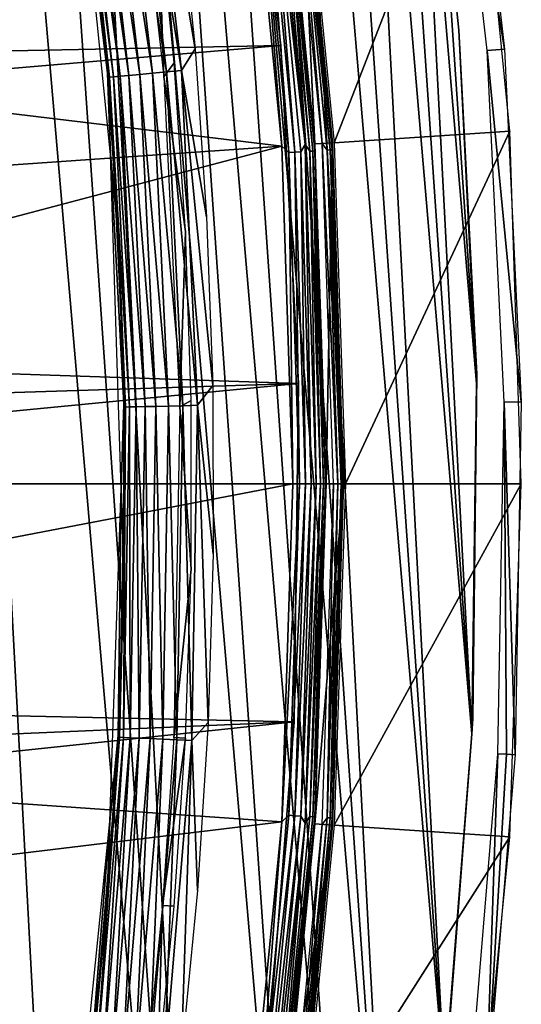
# Model space of a CAD drawing. Header units: millimetres. Extents: x -30.2 to 30.2, y -30.6 to 30.2.
# Tile 76 of 101: x 27.4 to 30.2, y -2.9 to 2.6. Entities that reach past the tile are written whole.
import ezdxf

# ---------------------------------------------------------------- set-up
doc = ezdxf.new("R2010")
doc.units = ezdxf.units.MM
doc.header["$LTSCALE"] = 65.185185
for name, color, linetype in [('10', 7, 'CONTINUOUS'), ('11', 7, 'CONTINUOUS'), ('12', 7, 'CONTINUOUS'), ('13', 7, 'CONTINUOUS'), ('14', 7, 'CONTINUOUS'), ('17', 7, 'CONTINUOUS'), ('18', 7, 'CONTINUOUS'), ('19', 7, 'CONTINUOUS'), ('20', 7, 'CONTINUOUS'), ('31', 7, 'CONTINUOUS'), ('32', 7, 'CONTINUOUS'), ('33', 7, 'CONTINUOUS'), ('36', 7, 'CONTINUOUS'), ('37', 7, 'CONTINUOUS'), ('40', 7, 'CONTINUOUS'), ('44', 7, 'CONTINUOUS'), ('45', 7, 'CONTINUOUS'), ('46', 7, 'CONTINUOUS'), ('5', 7, 'CONTINUOUS'), ('6', 7, 'CONTINUOUS'), ('7', 7, 'CONTINUOUS'), ('8', 7, 'CONTINUOUS'), ('9', 7, 'CONTINUOUS')]:
    doc.layers.add(name, color=color, linetype=linetype)

msp = doc.modelspace()

# ---------------------------------------------------------------- linework, layer by layer
at = {"layer": '10', "color": 251, "linetype": 'Continuous', "true_color": 0x4c4c4c}
for points in [[(28.8446, 3.7975, 5.9508), (29.0312, 1.9028, 5.9508), (28.8774, 3.7233, 5.9217), (28.8446, 3.7975, 5.9508)], [(29.0861, 1.9064, 5.8165), (28.8991, 3.8046, 5.8165), (28.9051, 3.7269, 5.8533), (29.0861, 1.9064, 5.8165)], [(28.8774, 3.7233, 5.9217), (29.0566, 1.8655, 5.9217), (28.8944, 3.7255, 5.8888), (28.8774, 3.7233, 5.9217)], [(28.8774, 3.7233, 5.9217), (29.0312, 1.9028, 5.9508), (29.0566, 1.8655, 5.9217), (28.8774, 3.7233, 5.9217)], [(28.9051, 3.7269, 5.8533), (28.8944, 3.7255, 5.8888), (29.0737, 1.8666, 5.8888), (28.9051, 3.7269, 5.8533)], [(28.8944, 3.7255, 5.8888), (29.0566, 1.8655, 5.9217), (29.0737, 1.8666, 5.8888), (28.8944, 3.7255, 5.8888)], [(29.0845, 1.8673, 5.8533), (29.0861, 1.9064, 5.8165), (28.9051, 3.7269, 5.8533), (29.0845, 1.8673, 5.8533)], [(29.0845, 1.8673, 5.8533), (28.9051, 3.7269, 5.8533), (29.0737, 1.8666, 5.8888), (29.0845, 1.8673, 5.8533)], [(29.0312, 1.9028, 5.9508), (29.0935, 0, 5.9508), (29.0566, 1.8655, 5.9217), (29.0312, 1.9028, 5.9508)], [(29.1444, 0, 5.8533), (29.0861, 1.9064, 5.8165), (29.0845, 1.8673, 5.8533), (29.1444, 0, 5.8533)], [(29.1485, 0, 5.8165), (29.0861, 1.9064, 5.8165), (29.1444, 0, 5.8533), (29.1485, 0, 5.8165)], [(29.0566, 1.8655, 5.9217), (29.1164, 0, 5.9217), (29.0737, 1.8666, 5.8888), (29.0566, 1.8655, 5.9217)], [(29.0566, 1.8655, 5.9217), (29.0935, 0, 5.9508), (29.1164, 0, 5.9217), (29.0566, 1.8655, 5.9217)], [(29.1336, 0, 5.8888), (29.0845, 1.8673, 5.8533), (29.0737, 1.8666, 5.8888), (29.1336, 0, 5.8888)], [(29.1164, 0, 5.9217), (29.1336, 0, 5.8888), (29.0737, 1.8666, 5.8888), (29.1164, 0, 5.9217)], [(29.1444, 0, 5.8533), (29.0845, 1.8673, 5.8533), (29.1336, 0, 5.8888), (29.1444, 0, 5.8533)]]:
    msp.add_3dface(points, dxfattribs=at)
at = {"layer": '11', "color": 251, "linetype": 'Continuous', "true_color": 0x4c4c4c}
for points in [[(28.9621, 0, 6.0125), (28.9001, -1.8942, 6.0125), (28.9987, 0, 6.0066), (28.9621, 0, 6.0125)], [(28.9987, 0, 6.0066), (28.9001, -1.8942, 6.0125), (28.9391, -1.858, 6.0066), (28.9987, 0, 6.0066)], [(29.0336, 0, 5.994), (28.9987, 0, 6.0066), (28.9391, -1.858, 6.0066), (29.0336, 0, 5.994)], [(29.0336, 0, 5.994), (28.9391, -1.858, 6.0066), (28.974, -1.8602, 5.994), (29.0336, 0, 5.994)], [(29.0656, 0, 5.9751), (29.0336, 0, 5.994), (28.974, -1.8602, 5.994), (29.0656, 0, 5.9751)], [(29.0656, 0, 5.9751), (28.974, -1.8602, 5.994), (29.0059, -1.8622, 5.9751), (29.0656, 0, 5.9751)], [(29.0935, 0, 5.9508), (29.0656, 0, 5.9751), (29.0059, -1.8622, 5.9751), (29.0935, 0, 5.9508)], [(29.0935, 0, 5.9508), (29.0059, -1.8622, 5.9751), (29.0312, -1.9028, 5.9508), (29.0935, 0, 5.9508)], [(28.9391, -1.858, 6.0066), (28.9001, -1.8942, 6.0125), (28.7606, -3.7083, 6.0066), (28.9391, -1.858, 6.0066)], [(28.9391, -1.858, 6.0066), (28.7606, -3.7083, 6.0066), (28.974, -1.8602, 5.994), (28.9391, -1.858, 6.0066)], [(28.974, -1.8602, 5.994), (28.7606, -3.7083, 6.0066), (28.7953, -3.7127, 5.994), (28.974, -1.8602, 5.994)], [(28.974, -1.8602, 5.994), (28.7953, -3.7127, 5.994), (29.0059, -1.8622, 5.9751), (28.974, -1.8602, 5.994)], [(29.0059, -1.8622, 5.9751), (28.7953, -3.7127, 5.994), (28.827, -3.7168, 5.9751), (29.0059, -1.8622, 5.9751)], [(29.0059, -1.8622, 5.9751), (28.827, -3.7168, 5.9751), (29.0312, -1.9028, 5.9508), (29.0059, -1.8622, 5.9751)], [(28.9001, -1.8942, 6.0125), (28.7144, -3.7803, 6.0125), (28.7606, -3.7083, 6.0066), (28.9001, -1.8942, 6.0125)], [(29.0312, -1.9028, 5.9508), (28.827, -3.7168, 5.9751), (28.8446, -3.7975, 5.9508), (29.0312, -1.9028, 5.9508)]]:
    msp.add_3dface(points, dxfattribs=at)
at = {"layer": '12', "color": 251, "linetype": 'Continuous', "true_color": 0x4c4c4c}
for points in [[(29.1164, 0, 5.9217), (29.0935, 0, 5.9508), (29.0312, -1.9028, 5.9508), (29.1164, 0, 5.9217)], [(29.1164, 0, 5.9217), (29.0312, -1.9028, 5.9508), (29.0566, -1.8655, 5.9217), (29.1164, 0, 5.9217)], [(29.1336, 0, 5.8888), (29.1164, 0, 5.9217), (29.0566, -1.8655, 5.9217), (29.1336, 0, 5.8888)], [(29.1336, 0, 5.8888), (29.0566, -1.8655, 5.9217), (29.0737, -1.8666, 5.8888), (29.1336, 0, 5.8888)], [(29.1444, 0, 5.8533), (29.1336, 0, 5.8888), (29.0737, -1.8666, 5.8888), (29.1444, 0, 5.8533)], [(29.0845, -1.8673, 5.8533), (29.1444, 0, 5.8533), (29.0737, -1.8666, 5.8888), (29.0845, -1.8673, 5.8533)], [(29.0861, -1.9064, 5.8165), (29.1485, 0, 5.8165), (29.0845, -1.8673, 5.8533), (29.0861, -1.9064, 5.8165)], [(29.1485, 0, 5.8165), (29.1444, 0, 5.8533), (29.0845, -1.8673, 5.8533), (29.1485, 0, 5.8165)], [(29.0566, -1.8655, 5.9217), (29.0312, -1.9028, 5.9508), (28.8774, -3.7233, 5.9217), (29.0566, -1.8655, 5.9217)], [(29.0566, -1.8655, 5.9217), (28.8774, -3.7233, 5.9217), (29.0737, -1.8666, 5.8888), (29.0566, -1.8655, 5.9217)], [(29.0737, -1.8666, 5.8888), (28.8774, -3.7233, 5.9217), (28.8944, -3.7255, 5.8888), (29.0737, -1.8666, 5.8888)], [(29.0845, -1.8673, 5.8533), (29.0737, -1.8666, 5.8888), (28.8944, -3.7255, 5.8888), (29.0845, -1.8673, 5.8533)], [(28.9051, -3.7269, 5.8533), (29.0845, -1.8673, 5.8533), (28.8944, -3.7255, 5.8888), (28.9051, -3.7269, 5.8533)], [(28.9051, -3.7269, 5.8533), (29.0861, -1.9064, 5.8165), (29.0845, -1.8673, 5.8533), (28.9051, -3.7269, 5.8533)], [(29.0312, -1.9028, 5.9508), (28.8446, -3.7975, 5.9508), (28.8774, -3.7233, 5.9217), (29.0312, -1.9028, 5.9508)], [(28.8991, -3.8046, 5.8165), (29.0861, -1.9064, 5.8165), (28.9051, -3.7269, 5.8533), (28.8991, -3.8046, 5.8165)]]:
    msp.add_3dface(points, dxfattribs=at)
at = {"layer": '13', "color": 251, "linetype": 'Continuous', "true_color": 0x4c4c4c}
for points in [[(29.1266, 1.9091, 0.0598), (28.9394, 3.8099, 0.0598), (28.9741, 3.7358, 0.0907), (29.1266, 1.9091, 0.0598)], [(28.9962, 3.8174, 0.2035), (29.1838, 1.9128, 0.2035), (29.0031, 3.7395, 0.1641), (28.9962, 3.8174, 0.2035)], [(29.1722, 1.8729, 0.1259), (28.9741, 3.7358, 0.0907), (28.9923, 3.7381, 0.1259), (29.1722, 1.8729, 0.1259)], [(29.154, 1.8717, 0.0907), (29.1266, 1.9091, 0.0598), (28.9741, 3.7358, 0.0907), (29.154, 1.8717, 0.0907)], [(29.154, 1.8717, 0.0907), (28.9741, 3.7358, 0.0907), (29.1722, 1.8729, 0.1259), (29.154, 1.8717, 0.0907)], [(29.0031, 3.7395, 0.1641), (29.1831, 1.8736, 0.1641), (28.9923, 3.7381, 0.1259), (29.0031, 3.7395, 0.1641)], [(29.1831, 1.8736, 0.1641), (29.1722, 1.8729, 0.1259), (28.9923, 3.7381, 0.1259), (29.1831, 1.8736, 0.1641)], [(29.0031, 3.7395, 0.1641), (29.1838, 1.9128, 0.2035), (29.1831, 1.8736, 0.1641), (29.0031, 3.7395, 0.1641)], [(29.1891, 0, 0.0598), (29.1266, 1.9091, 0.0598), (29.214, 0, 0.0907), (29.1891, 0, 0.0598)], [(29.214, 0, 0.0907), (29.1266, 1.9091, 0.0598), (29.154, 1.8717, 0.0907), (29.214, 0, 0.0907)], [(29.1838, 1.9128, 0.2035), (29.2464, 0, 0.2035), (29.1831, 1.8736, 0.1641), (29.1838, 1.9128, 0.2035)], [(29.2323, 0, 0.1259), (29.154, 1.8717, 0.0907), (29.1722, 1.8729, 0.1259), (29.2323, 0, 0.1259)], [(29.214, 0, 0.0907), (29.154, 1.8717, 0.0907), (29.2323, 0, 0.1259), (29.214, 0, 0.0907)], [(29.1831, 1.8736, 0.1641), (29.2432, 0, 0.1641), (29.1722, 1.8729, 0.1259), (29.1831, 1.8736, 0.1641)], [(29.2432, 0, 0.1641), (29.2323, 0, 0.1259), (29.1722, 1.8729, 0.1259), (29.2432, 0, 0.1641)], [(29.1831, 1.8736, 0.1641), (29.2464, 0, 0.2035), (29.2432, 0, 0.1641), (29.1831, 1.8736, 0.1641)]]:
    msp.add_3dface(points, dxfattribs=at)
at = {"layer": '14', "color": 251, "linetype": 'Continuous', "true_color": 0x4c4c4c}
for points in [[(29.1266, -1.9091, 0.0598), (29.1891, 0, 0.0598), (29.154, -1.8717, 0.0907), (29.1266, -1.9091, 0.0598)], [(29.1891, 0, 0.0598), (29.214, 0, 0.0907), (29.154, -1.8717, 0.0907), (29.1891, 0, 0.0598)], [(29.154, -1.8717, 0.0907), (29.214, 0, 0.0907), (29.1722, -1.8729, 0.1259), (29.154, -1.8717, 0.0907)], [(29.214, 0, 0.0907), (29.2323, 0, 0.1259), (29.1722, -1.8729, 0.1259), (29.214, 0, 0.0907)], [(29.2323, 0, 0.1259), (29.1831, -1.8736, 0.1641), (29.1722, -1.8729, 0.1259), (29.2323, 0, 0.1259)], [(29.2432, 0, 0.1641), (29.1838, -1.9128, 0.2035), (29.1831, -1.8736, 0.1641), (29.2432, 0, 0.1641)], [(29.2323, 0, 0.1259), (29.2432, 0, 0.1641), (29.1831, -1.8736, 0.1641), (29.2323, 0, 0.1259)], [(29.2464, 0, 0.2035), (29.1838, -1.9128, 0.2035), (29.2432, 0, 0.1641), (29.2464, 0, 0.2035)], [(28.9741, -3.7358, 0.0907), (29.1266, -1.9091, 0.0598), (29.154, -1.8717, 0.0907), (28.9741, -3.7358, 0.0907)], [(28.9741, -3.7358, 0.0907), (29.154, -1.8717, 0.0907), (28.9923, -3.7381, 0.1259), (28.9741, -3.7358, 0.0907)], [(28.9923, -3.7381, 0.1259), (29.154, -1.8717, 0.0907), (29.1722, -1.8729, 0.1259), (28.9923, -3.7381, 0.1259)], [(29.0031, -3.7395, 0.1641), (28.9923, -3.7381, 0.1259), (29.1722, -1.8729, 0.1259), (29.0031, -3.7395, 0.1641)], [(29.1831, -1.8736, 0.1641), (29.0031, -3.7395, 0.1641), (29.1722, -1.8729, 0.1259), (29.1831, -1.8736, 0.1641)], [(29.1831, -1.8736, 0.1641), (29.1838, -1.9128, 0.2035), (29.0031, -3.7395, 0.1641), (29.1831, -1.8736, 0.1641)], [(28.9394, -3.8099, 0.0598), (29.1266, -1.9091, 0.0598), (28.9741, -3.7358, 0.0907), (28.9394, -3.8099, 0.0598)], [(29.1838, -1.9128, 0.2035), (28.9962, -3.8174, 0.2035), (29.0031, -3.7395, 0.1641), (29.1838, -1.9128, 0.2035)]]:
    msp.add_3dface(points, dxfattribs=at)
at = {"layer": '17', "color": 4, "linetype": 'Continuous'}
for points in [[(27.9387, 1.8464, -32.6017), (27.7531, 3.7079, -32.6017), (27.9232, 2.3035, -30.4956), (27.9387, 1.8464, -32.6017)], [(27.9232, 2.3035, -30.4956), (27.7531, 3.7079, -32.6017), (27.8315, 3.2276, -30.4956), (27.9232, 2.3035, -30.4956)], [(27.9842, 1.3766, -30.4956), (27.9387, 1.8464, -32.6017), (27.9232, 2.3035, -30.4956), (27.9842, 1.3766, -30.4956)], [(27.9996, -0.0233, -32.6017), (27.9387, 1.8464, -32.6017), (28.0144, 0.4482, -30.4956), (27.9996, -0.0233, -32.6017)], [(28.0144, 0.4482, -30.4956), (27.9387, 1.8464, -32.6017), (27.9842, 1.3766, -30.4956), (28.0144, 0.4482, -30.4956)], [(28.0139, -0.4806, -30.4956), (27.9996, -0.0233, -32.6017), (28.0144, 0.4482, -30.4956), (28.0139, -0.4806, -30.4956)], [(27.9356, -1.893, -32.6017), (27.9996, -0.0233, -32.6017), (27.9826, -1.4084, -30.4956), (27.9356, -1.893, -32.6017)], [(27.9826, -1.4084, -30.4956), (27.9996, -0.0233, -32.6017), (28.0139, -0.4806, -30.4956), (27.9826, -1.4084, -30.4956)], [(27.9206, -2.3342, -30.4956), (27.9356, -1.893, -32.6017), (27.9826, -1.4084, -30.4956), (27.9206, -2.3342, -30.4956)], [(27.7468, -3.7541, -32.6017), (27.9356, -1.893, -32.6017), (27.8281, -3.2569, -30.4956), (27.7468, -3.7541, -32.6017)], [(27.8281, -3.2569, -30.4956), (27.9356, -1.893, -32.6017), (27.9206, -2.3342, -30.4956), (27.8281, -3.2569, -30.4956)]]:
    msp.add_3dface(points, dxfattribs=at)
at = {"layer": '18', "color": 4, "linetype": 'Continuous'}
for points in [[(27.8912, 4.1474, -30.1159), (28.1042, 2.2963, -30.1159), (27.8304, 4.1378, -30.177), (27.8912, 4.1474, -30.1159)], [(27.9616, 4.1586, -30.0663), (28.1752, 2.3028, -30.0663), (27.8912, 4.1474, -30.1159), (27.9616, 4.1586, -30.0663)], [(27.8912, 4.1474, -30.1159), (28.1752, 2.3028, -30.0663), (28.1042, 2.2963, -30.1159), (27.8912, 4.1474, -30.1159)], [(28.0393, 4.1709, -30.0299), (28.2536, 2.3099, -30.0299), (27.9616, 4.1586, -30.0663), (28.0393, 4.1709, -30.0299)], [(27.9616, 4.1586, -30.0663), (28.2536, 2.3099, -30.0299), (28.1752, 2.3028, -30.0663), (27.9616, 4.1586, -30.0663)], [(28.1221, 4.1842, -30.0075), (28.337, 2.3176, -30.0075), (28.0393, 4.1709, -30.0299), (28.1221, 4.1842, -30.0075)], [(28.0393, 4.1709, -30.0299), (28.337, 2.3176, -30.0075), (28.2536, 2.3099, -30.0299), (28.0393, 4.1709, -30.0299)], [(28.317, 3.3798, -30), (28.4135, 2.4397, -30), (28.1221, 4.1842, -30.0075), (28.317, 3.3798, -30)], [(28.1221, 4.1842, -30.0075), (28.4135, 2.4397, -30), (28.337, 2.3176, -30.0075), (28.1221, 4.1842, -30.0075)], [(27.7215, 4.121, -30.41), (27.7443, 4.1244, -30.3263), (27.9561, 2.2831, -30.3263), (27.7215, 4.121, -30.41)], [(27.9332, 2.2812, -30.41), (27.8315, 3.2276, -30.4956), (27.7215, 4.121, -30.41), (27.9332, 2.2812, -30.41)], [(27.9332, 2.2812, -30.41), (27.7215, 4.121, -30.41), (27.9561, 2.2831, -30.3263), (27.9332, 2.2812, -30.41)], [(27.7809, 4.1301, -30.2479), (27.993, 2.2863, -30.2479), (27.7443, 4.1244, -30.3263), (27.7809, 4.1301, -30.2479)], [(27.7443, 4.1244, -30.3263), (27.993, 2.2863, -30.2479), (27.9561, 2.2831, -30.3263), (27.7443, 4.1244, -30.3263)], [(27.8304, 4.1378, -30.177), (28.0429, 2.2908, -30.177), (27.7809, 4.1301, -30.2479), (27.8304, 4.1378, -30.177)], [(27.7809, 4.1301, -30.2479), (28.0429, 2.2908, -30.177), (27.993, 2.2863, -30.2479), (27.7809, 4.1301, -30.2479)], [(27.8304, 4.1378, -30.177), (28.1042, 2.2963, -30.1159), (28.0429, 2.2908, -30.177), (27.8304, 4.1378, -30.177)], [(27.9232, 2.3035, -30.4956), (27.8315, 3.2276, -30.4956), (27.9332, 2.2812, -30.41), (27.9232, 2.3035, -30.4956)], [(28.4135, 2.4397, -30), (28.4787, 1.4969, -30), (28.337, 2.3176, -30.0075), (28.4135, 2.4397, -30)], [(27.9842, 1.3766, -30.4956), (27.9232, 2.3035, -30.4956), (27.9332, 2.2812, -30.41), (27.9842, 1.3766, -30.4956)], [(27.9332, 2.2812, -30.41), (27.9561, 2.2831, -30.3263), (28.0458, 0.4318, -30.3263), (27.9332, 2.2812, -30.41)], [(28.0229, 0.4314, -30.41), (27.9842, 1.3766, -30.4956), (27.9332, 2.2812, -30.41), (28.0229, 0.4314, -30.41)], [(28.0229, 0.4314, -30.41), (27.9332, 2.2812, -30.41), (28.0458, 0.4318, -30.3263), (28.0229, 0.4314, -30.41)], [(27.993, 2.2863, -30.2479), (28.0829, 0.4326, -30.2479), (27.9561, 2.2831, -30.3263), (27.993, 2.2863, -30.2479)], [(27.9561, 2.2831, -30.3263), (28.0829, 0.4326, -30.2479), (28.0458, 0.4318, -30.3263), (27.9561, 2.2831, -30.3263)], [(28.0429, 2.2908, -30.177), (28.133, 0.4337, -30.177), (27.993, 2.2863, -30.2479), (28.0429, 2.2908, -30.177)], [(27.993, 2.2863, -30.2479), (28.133, 0.4337, -30.177), (28.0829, 0.4326, -30.2479), (27.993, 2.2863, -30.2479)], [(28.1042, 2.2963, -30.1159), (28.1945, 0.4352, -30.1159), (28.0429, 2.2908, -30.177), (28.1042, 2.2963, -30.1159)], [(28.0429, 2.2908, -30.177), (28.1945, 0.4352, -30.1159), (28.133, 0.4337, -30.177), (28.0429, 2.2908, -30.177)], [(28.1752, 2.3028, -30.0663), (28.2657, 0.4369, -30.0663), (28.1042, 2.2963, -30.1159), (28.1752, 2.3028, -30.0663)], [(28.1042, 2.2963, -30.1159), (28.2657, 0.4369, -30.0663), (28.1945, 0.4352, -30.1159), (28.1042, 2.2963, -30.1159)], [(28.2536, 2.3099, -30.0299), (28.3444, 0.4388, -30.0299), (28.1752, 2.3028, -30.0663), (28.2536, 2.3099, -30.0299)], [(28.1752, 2.3028, -30.0663), (28.3444, 0.4388, -30.0299), (28.2657, 0.4369, -30.0663), (28.1752, 2.3028, -30.0663)], [(28.337, 2.3176, -30.0075), (28.4282, 0.4409, -30.0075), (28.2536, 2.3099, -30.0299), (28.337, 2.3176, -30.0075)], [(28.2536, 2.3099, -30.0299), (28.4282, 0.4409, -30.0075), (28.3444, 0.4388, -30.0299), (28.2536, 2.3099, -30.0299)], [(28.4787, 1.4969, -30), (28.5127, 0.5525, -30), (28.337, 2.3176, -30.0075), (28.4787, 1.4969, -30)], [(28.337, 2.3176, -30.0075), (28.5127, 0.5525, -30), (28.4282, 0.4409, -30.0075), (28.337, 2.3176, -30.0075)], [(28.0144, 0.4482, -30.4956), (27.9842, 1.3766, -30.4956), (28.0229, 0.4314, -30.41), (28.0144, 0.4482, -30.4956)], [(28.5127, 0.5525, -30), (28.5153, -0.3925, -30), (28.4282, 0.4409, -30.0075), (28.5127, 0.5525, -30)], [(28.0139, -0.4806, -30.4956), (28.0144, 0.4482, -30.4956), (28.0229, 0.4314, -30.41), (28.0139, -0.4806, -30.4956)], [(27.9902, -1.4202, -30.41), (28.0139, -0.4806, -30.4956), (28.0229, 0.4314, -30.41), (27.9902, -1.4202, -30.41)], [(27.9902, -1.4202, -30.41), (28.0229, 0.4314, -30.41), (28.0131, -1.4214, -30.3263), (27.9902, -1.4202, -30.41)], [(28.0229, 0.4314, -30.41), (28.0458, 0.4318, -30.3263), (28.0131, -1.4214, -30.3263), (28.0229, 0.4314, -30.41)], [(28.0458, 0.4318, -30.3263), (28.0502, -1.4231, -30.2479), (28.0131, -1.4214, -30.3263), (28.0458, 0.4318, -30.3263)], [(28.0829, 0.4326, -30.2479), (28.0502, -1.4231, -30.2479), (28.0458, 0.4318, -30.3263), (28.0829, 0.4326, -30.2479)], [(28.0829, 0.4326, -30.2479), (28.1002, -1.4253, -30.177), (28.0502, -1.4231, -30.2479), (28.0829, 0.4326, -30.2479)], [(28.133, 0.4337, -30.177), (28.1002, -1.4253, -30.177), (28.0829, 0.4326, -30.2479), (28.133, 0.4337, -30.177)], [(28.133, 0.4337, -30.177), (28.1617, -1.4279, -30.1159), (28.1002, -1.4253, -30.177), (28.133, 0.4337, -30.177)], [(28.1945, 0.4352, -30.1159), (28.1617, -1.4279, -30.1159), (28.133, 0.4337, -30.177), (28.1945, 0.4352, -30.1159)], [(28.1945, 0.4352, -30.1159), (28.2329, -1.4309, -30.0663), (28.1617, -1.4279, -30.1159), (28.1945, 0.4352, -30.1159)], [(28.2657, 0.4369, -30.0663), (28.2329, -1.4309, -30.0663), (28.1945, 0.4352, -30.1159), (28.2657, 0.4369, -30.0663)], [(28.2657, 0.4369, -30.0663), (28.3115, -1.4342, -30.0299), (28.2329, -1.4309, -30.0663), (28.2657, 0.4369, -30.0663)], [(28.3444, 0.4388, -30.0299), (28.3115, -1.4342, -30.0299), (28.2657, 0.4369, -30.0663), (28.3444, 0.4388, -30.0299)], [(28.3444, 0.4388, -30.0299), (28.3953, -1.4376, -30.0075), (28.3115, -1.4342, -30.0299), (28.3444, 0.4388, -30.0299)], [(28.4282, 0.4409, -30.0075), (28.3953, -1.4376, -30.0075), (28.3444, 0.4388, -30.0299), (28.4282, 0.4409, -30.0075)], [(28.4282, 0.4409, -30.0075), (28.4866, -1.3371, -30), (28.3953, -1.4376, -30.0075), (28.4282, 0.4409, -30.0075)], [(28.5153, -0.3925, -30), (28.4866, -1.3371, -30), (28.4282, 0.4409, -30.0075), (28.5153, -0.3925, -30)], [(27.9826, -1.4084, -30.4956), (28.0139, -0.4806, -30.4956), (27.9902, -1.4202, -30.41), (27.9826, -1.4084, -30.4956)], [(28.4866, -1.3371, -30), (28.4267, -2.2801, -30), (28.3953, -1.4376, -30.0075), (28.4866, -1.3371, -30)], [(27.8353, -3.2657, -30.41), (27.9206, -2.3342, -30.4956), (27.9902, -1.4202, -30.41), (27.8353, -3.2657, -30.41)], [(27.8353, -3.2657, -30.41), (27.9902, -1.4202, -30.41), (27.8581, -3.2683, -30.3263), (27.8353, -3.2657, -30.41)], [(27.9902, -1.4202, -30.41), (28.0131, -1.4214, -30.3263), (27.8581, -3.2683, -30.3263), (27.9902, -1.4202, -30.41)], [(28.0131, -1.4214, -30.3263), (27.8949, -3.2725, -30.2479), (27.8581, -3.2683, -30.3263), (28.0131, -1.4214, -30.3263)], [(28.0502, -1.4231, -30.2479), (27.8949, -3.2725, -30.2479), (28.0131, -1.4214, -30.3263), (28.0502, -1.4231, -30.2479)], [(28.0502, -1.4231, -30.2479), (27.9447, -3.278, -30.177), (27.8949, -3.2725, -30.2479), (28.0502, -1.4231, -30.2479)], [(27.9206, -2.3342, -30.4956), (27.9826, -1.4084, -30.4956), (27.9902, -1.4202, -30.41), (27.9206, -2.3342, -30.4956)], [(28.1002, -1.4253, -30.177), (27.9447, -3.278, -30.177), (28.0502, -1.4231, -30.2479), (28.1002, -1.4253, -30.177)], [(28.1002, -1.4253, -30.177), (28.0059, -3.2847, -30.1159), (27.9447, -3.278, -30.177), (28.1002, -1.4253, -30.177)], [(28.1617, -1.4279, -30.1159), (28.0059, -3.2847, -30.1159), (28.1002, -1.4253, -30.177), (28.1617, -1.4279, -30.1159)], [(28.1617, -1.4279, -30.1159), (28.0767, -3.2924, -30.0663), (28.0059, -3.2847, -30.1159), (28.1617, -1.4279, -30.1159)], [(28.2329, -1.4309, -30.0663), (28.0767, -3.2924, -30.0663), (28.1617, -1.4279, -30.1159), (28.2329, -1.4309, -30.0663)], [(28.2329, -1.4309, -30.0663), (28.155, -3.301, -30.0299), (28.0767, -3.2924, -30.0663), (28.2329, -1.4309, -30.0663)], [(28.3115, -1.4342, -30.0299), (28.155, -3.301, -30.0299), (28.2329, -1.4309, -30.0663), (28.3115, -1.4342, -30.0299)], [(28.3115, -1.4342, -30.0299), (28.2383, -3.31, -30.0075), (28.155, -3.301, -30.0299), (28.3115, -1.4342, -30.0299)], [(28.3953, -1.4376, -30.0075), (28.2383, -3.31, -30.0075), (28.3115, -1.4342, -30.0299), (28.3953, -1.4376, -30.0075)], [(28.3953, -1.4376, -30.0075), (28.3356, -3.2206, -30), (28.2383, -3.31, -30.0075), (28.3953, -1.4376, -30.0075)], [(28.4267, -2.2801, -30), (28.3356, -3.2206, -30), (28.3953, -1.4376, -30.0075), (28.4267, -2.2801, -30)], [(27.8281, -3.2569, -30.4956), (27.9206, -2.3342, -30.4956), (27.8353, -3.2657, -30.41), (27.8281, -3.2569, -30.4956)]]:
    msp.add_3dface(points, dxfattribs=at)
at = {"layer": '19', "color": 4, "linetype": 'Continuous'}
for points in [[(29.0062, 3.8187, -0.1933), (29.1938, 1.9135, -0.1933), (29.9844, 3.9475, -29.7933), (29.0062, 3.8187, -0.1933)], [(29.9844, 3.9475, -29.7933), (29.1938, 1.9135, -0.1933), (30.1784, 1.978, -29.7933), (29.9844, 3.9475, -29.7933)], [(29.1938, 1.9135, -0.1933), (29.2564, 0, -0.1933), (30.1784, 1.978, -29.7933), (29.1938, 1.9135, -0.1933)], [(30.1784, 1.978, -29.7933), (29.2564, 0, -0.1933), (30.2431, 0, -29.7933), (30.1784, 1.978, -29.7933)]]:
    msp.add_3dface(points, dxfattribs=at)
at = {"layer": '20', "color": 4, "linetype": 'Continuous'}
for points in [[(30.2431, 0, -29.7933), (29.2564, 0, -0.1933), (29.1938, -1.9135, -0.1933), (30.2431, 0, -29.7933)], [(30.2431, 0, -29.7933), (29.1938, -1.9135, -0.1933), (30.1784, -1.978, -29.7933), (30.2431, 0, -29.7933)], [(29.1938, -1.9135, -0.1933), (29.0062, -3.8187, -0.1933), (30.1784, -1.978, -29.7933), (29.1938, -1.9135, -0.1933)], [(30.1784, -1.978, -29.7933), (29.0062, -3.8187, -0.1933), (29.9844, -3.9475, -29.7933), (30.1784, -1.978, -29.7933)]]:
    msp.add_3dface(points, dxfattribs=at)
at = {"layer": '31', "color": 251, "linetype": 'Continuous', "true_color": 0x4c4c4c}
for points in [[(30.1481, 2.4378, -30.2035), (29.8282, 4.3902, -35.7544), (29.9241, 4.4043, -30.2035), (30.1481, 2.4378, -30.2035)], [(30.0515, 2.4299, -35.7544), (29.8282, 4.3902, -35.7544), (30.1481, 2.4378, -30.2035), (30.0515, 2.4299, -35.7544)], [(30.2429, 0.4608, -30.2035), (30.0515, 2.4299, -35.7544), (30.1481, 2.4378, -30.2035), (30.2429, 0.4608, -30.2035)], [(30.1461, 0.4593, -35.7544), (30.0515, 2.4299, -35.7544), (30.2429, 0.4608, -30.2035), (30.1461, 0.4593, -35.7544)], [(30.1116, -1.5134, -35.7544), (30.1461, 0.4593, -35.7544), (30.1599, -1.5158, -32.9789), (30.1116, -1.5134, -35.7544)], [(30.2083, -1.5182, -30.2035), (30.1461, 0.4593, -35.7544), (30.2429, 0.4608, -30.2035), (30.2083, -1.5182, -30.2035)], [(30.1599, -1.5158, -32.9789), (30.1461, 0.4593, -35.7544), (30.2083, -1.5182, -30.2035), (30.1599, -1.5158, -32.9789)]]:
    msp.add_3dface(points, dxfattribs=at)
at = {"layer": '32', "color": 251, "linetype": 'Continuous', "true_color": 0x4c4c4c}
for points in [[(29.9481, -3.4795, -35.7544), (30.1116, -1.5134, -35.7544), (30.0443, -3.4907, -30.2035), (29.9481, -3.4795, -35.7544)], [(30.1116, -1.5134, -35.7544), (30.1599, -1.5158, -32.9789), (30.0443, -3.4907, -30.2035), (30.1116, -1.5134, -35.7544)], [(30.1599, -1.5158, -32.9789), (30.2083, -1.5182, -30.2035), (30.0443, -3.4907, -30.2035), (30.1599, -1.5158, -32.9789)]]:
    msp.add_3dface(points, dxfattribs=at)
at = {"layer": '33', "color": 251, "linetype": 'Continuous', "true_color": 0x4c4c4c}
for points in [[(28.2385, 2.2833, -33.9544), (28.2026, 3.3033, -30.2456), (28.0287, 4.1253, -33.9544), (28.2385, 2.2833, -33.9544)], [(28.2971, 2.3607, -30.2456), (28.2026, 3.3033, -30.2456), (28.2385, 2.2833, -33.9544), (28.2971, 2.3607, -30.2456)], [(28.3601, 1.4155, -30.2456), (28.2971, 2.3607, -30.2456), (28.2385, 2.2833, -33.9544), (28.3601, 1.4155, -30.2456)], [(28.3274, 0.4316, -33.9544), (28.3601, 1.4155, -30.2456), (28.2385, 2.2833, -33.9544), (28.3274, 0.4316, -33.9544)], [(28.3916, 0.4687, -30.2456), (28.3601, 1.4155, -30.2456), (28.3274, 0.4316, -33.9544), (28.3916, 0.4687, -30.2456)], [(28.3914, -0.4785, -30.2456), (28.3916, 0.4687, -30.2456), (28.3274, 0.4316, -33.9544), (28.3914, -0.4785, -30.2456)], [(28.295, -1.4221, -33.9544), (28.3914, -0.4785, -30.2456), (28.3274, 0.4316, -33.9544), (28.295, -1.4221, -33.9544)], [(28.3596, -1.4253, -30.2456), (28.3914, -0.4785, -30.2456), (28.295, -1.4221, -33.9544), (28.3596, -1.4253, -30.2456)], [(28.2319, -2.3644, -33.9544), (28.3596, -1.4253, -30.2456), (28.295, -1.4221, -33.9544), (28.2319, -2.3644, -33.9544)], [(28.2966, -2.3671, -30.2456), (28.3596, -1.4253, -30.2456), (28.2319, -2.3644, -33.9544), (28.2966, -2.3671, -30.2456)], [(28.1374, -3.3041, -33.9544), (28.2023, -3.3062, -30.2456), (28.2319, -2.3644, -33.9544), (28.1374, -3.3041, -33.9544)], [(28.2023, -3.3062, -30.2456), (28.2966, -2.3671, -30.2456), (28.2319, -2.3644, -33.9544), (28.2023, -3.3062, -30.2456)]]:
    msp.add_3dface(points, dxfattribs=at)
at = {"layer": '36', "color": 251, "linetype": 'Continuous', "true_color": 0x4c4c4c}
for points in [[(29.6674, 4.4546, -36), (29.8919, 2.544, -36), (29.7892, 3.5372, -436), (29.6674, 4.4546, -36)], [(29.7892, 3.5372, -436), (29.8919, 2.544, -36), (29.8919, 2.544, -436), (29.7892, 3.5372, -436)]]:
    msp.add_3dface(points, dxfattribs=at)
at = {"layer": '37', "color": 251, "linetype": 'Continuous', "true_color": 0x4c4c4c}
for points in [[(29.8919, 2.544, -436), (29.8919, 2.544, -36), (29.9937, 0.6159, -36), (29.8919, 2.544, -436)], [(29.8919, 2.544, -436), (29.9937, 0.6159, -36), (29.9924, 0.563, -436), (29.8919, 2.544, -436)], [(29.9937, 0.6159, -36), (29.9711, -1.3159, -36), (29.9924, 0.563, -436), (29.9937, 0.6159, -36)], [(29.9924, 0.563, -436), (29.9711, -1.3159, -36), (29.966, -1.4002, -436), (29.9924, 0.563, -436)], [(29.9711, -1.3159, -36), (29.8241, -3.2436, -36), (29.966, -1.4002, -436), (29.9711, -1.3159, -36)], [(29.966, -1.4002, -436), (29.8241, -3.2436, -36), (29.8127, -3.3455, -436), (29.966, -1.4002, -436)]]:
    msp.add_3dface(points, dxfattribs=at)
at = {"layer": '40', "color": 251, "linetype": 'Continuous', "true_color": 0x4c4c4c}
for points in [[(26.1381, 14.7232, -436), (26.6075, 13.8546, -436), (27.9334, -10.9419, -436), (26.1381, 14.7232, -436)], [(26.1381, 14.7232, -436), (27.9334, -10.9419, -436), (26.9027, 2.2896, -436), (26.1381, 14.7232, -436)], [(26.6075, 13.8546, -436), (27.0501, 12.9674, -436), (28.5857, -9.0985, -436), (26.6075, 13.8546, -436)], [(26.6075, 13.8546, -436), (28.5857, -9.0985, -436), (27.9334, -10.9419, -436), (26.6075, 13.8546, -436)], [(27.0501, 12.9674, -436), (27.4644, 12.0647, -436), (28.5857, -9.0985, -436), (27.0501, 12.9674, -436)], [(27.4644, 12.0647, -436), (27.849, 11.1498, -436), (29.1206, -7.202, -436), (27.4644, 12.0647, -436)], [(27.4644, 12.0647, -436), (29.1206, -7.202, -436), (28.5857, -9.0985, -436), (27.4644, 12.0647, -436)], [(27.849, 11.1498, -436), (28.2025, 10.2257, -436), (29.342, -6.2415, -436), (27.849, 11.1498, -436)], [(27.849, 11.1498, -436), (29.342, -6.2415, -436), (29.1206, -7.202, -436), (27.849, 11.1498, -436)], [(28.2025, 10.2257, -436), (28.5235, 9.2956, -436), (29.5316, -5.277, -436), (28.2025, 10.2257, -436)], [(28.2025, 10.2257, -436), (29.5316, -5.277, -436), (29.342, -6.2415, -436), (28.2025, 10.2257, -436)], [(28.5235, 9.2956, -436), (28.8118, 8.3598, -436), (29.5316, -5.277, -436), (28.5235, 9.2956, -436)], [(28.8118, 8.3598, -436), (29.0691, 7.4144, -436), (29.8127, -3.3455, -436), (28.8118, 8.3598, -436)], [(28.8118, 8.3598, -436), (29.8127, -3.3455, -436), (29.5316, -5.277, -436), (28.8118, 8.3598, -436)], [(29.0691, 7.4144, -436), (29.2955, 6.4595, -436), (29.8127, -3.3455, -436), (29.0691, 7.4144, -436)], [(29.2955, 6.4595, -436), (29.491, 5.495, -436), (29.966, -1.4002, -436), (29.2955, 6.4595, -436)], [(29.2955, 6.4595, -436), (29.966, -1.4002, -436), (29.8127, -3.3455, -436), (29.2955, 6.4595, -436)], [(29.491, 5.495, -436), (29.6556, 4.5209, -436), (29.966, -1.4002, -436), (29.491, 5.495, -436)], [(29.6556, 4.5209, -436), (29.7892, 3.5372, -436), (29.9924, 0.563, -436), (29.6556, 4.5209, -436)], [(29.6556, 4.5209, -436), (29.9924, 0.563, -436), (29.966, -1.4002, -436), (29.6556, 4.5209, -436)], [(29.7892, 3.5372, -436), (29.8919, 2.544, -436), (29.9924, 0.563, -436), (29.7892, 3.5372, -436)], [(26.9027, 2.2896, -436), (27.9334, -10.9419, -436), (26.9636, 1.3731, -436), (26.9027, 2.2896, -436)], [(27.9334, -10.9419, -436), (26.9943, 0.4607, -436), (26.9636, 1.3731, -436), (27.9334, -10.9419, -436)], [(27.9334, -10.9419, -436), (26.9949, -0.4476, -436), (26.9943, 0.4607, -436), (27.9334, -10.9419, -436)], [(27.9334, -10.9419, -436), (27.1578, -12.7419, -436), (26.9949, -0.4476, -436), (27.9334, -10.9419, -436)]]:
    msp.add_3dface(points, dxfattribs=at)
at = {"layer": '44', "linetype": 'Continuous'}
for points in [[(12.8225, 2.1411, -438), (12.6086, 3.166, -438), (28.6728, 4.3437, -438), (12.8225, 2.1411, -438)], [(28.8955, 2.4592, -438), (12.8225, 2.1411, -438), (28.6728, 4.3437, -438), (28.8955, 2.4592, -438)], [(12.9532, 1.1024, -438), (12.8225, 2.1411, -438), (28.8955, 2.4592, -438), (12.9532, 1.1024, -438)], [(28.9945, 0.5641, -438), (12.9532, 1.1024, -438), (28.8955, 2.4592, -438), (28.9945, 0.5641, -438)], [(12.9999, 0.0566, -438), (12.9532, 1.1024, -438), (28.9945, 0.5641, -438), (12.9999, 0.0566, -438)], [(12.9623, -0.9898, -438), (12.9999, 0.0566, -438), (28.9945, 0.5641, -438), (12.9623, -0.9898, -438)], [(28.9693, -1.3335, -438), (12.9623, -0.9898, -438), (28.9945, 0.5641, -438), (28.9693, -1.3335, -438)], [(12.8406, -2.0295, -438), (12.9623, -0.9898, -438), (28.9693, -1.3335, -438), (12.8406, -2.0295, -438)], [(12.6357, -3.0562, -438), (12.8406, -2.0295, -438), (28.9693, -1.3335, -438), (12.6357, -3.0562, -438)], [(28.8201, -3.2253, -438), (12.6357, -3.0562, -438), (28.9693, -1.3335, -438), (28.8201, -3.2253, -438)]]:
    msp.add_3dface(points, dxfattribs=at)
at = {"layer": '45', "linetype": 'Continuous'}
for points in [[(28.8955, 2.4592, -436), (28.6728, 4.3437, -438), (28.6728, 4.3438, -436), (28.8955, 2.4592, -436)], [(28.8955, 2.4592, -438), (28.6728, 4.3437, -438), (28.8955, 2.4592, -436), (28.8955, 2.4592, -438)]]:
    msp.add_3dface(points, dxfattribs=at)
at = {"layer": '46', "linetype": 'Continuous'}
for points in [[(28.9945, 0.5641, -438), (28.8955, 2.4592, -438), (28.9945, 0.5641, -436), (28.9945, 0.5641, -438)], [(28.8955, 2.4592, -438), (28.8955, 2.4592, -436), (28.9945, 0.5641, -436), (28.8955, 2.4592, -438)], [(28.9693, -1.3335, -438), (28.9945, 0.5641, -438), (28.9693, -1.3335, -436), (28.9693, -1.3335, -438)], [(28.9693, -1.3335, -436), (28.9945, 0.5641, -438), (28.9945, 0.5641, -436), (28.9693, -1.3335, -436)], [(28.8201, -3.2253, -438), (28.9693, -1.3335, -438), (28.8201, -3.2253, -436), (28.8201, -3.2253, -438)], [(28.8201, -3.2253, -436), (28.9693, -1.3335, -438), (28.9693, -1.3335, -436), (28.8201, -3.2253, -436)]]:
    msp.add_3dface(points, dxfattribs=at)
at = {"layer": '5', "color": 251, "linetype": 'Continuous', "true_color": 0x4c4c4c}
for points in [[(28.9001, 1.8942, 6.0125), (28.7144, 3.7803, 6.0125), (21.5649, 2.7805, 6.4437), (28.9001, 1.8942, 6.0125)], [(21.6988, 1.3931, 6.4437), (28.9001, 1.8942, 6.0125), (21.5649, 2.7805, 6.4437), (21.6988, 1.3931, 6.4437)], [(21.7434, 0, 6.4437), (28.9001, 1.8942, 6.0125), (21.6988, 1.3931, 6.4437), (21.7434, 0, 6.4437)], [(28.9621, 0, 6.0125), (28.9001, 1.8942, 6.0125), (21.7434, 0, 6.4437), (28.9621, 0, 6.0125)]]:
    msp.add_3dface(points, dxfattribs=at)
at = {"layer": '6', "color": 251, "linetype": 'Continuous', "true_color": 0x4c4c4c}
for points in [[(28.9621, 0, 6.0125), (21.7434, 0, 6.4437), (21.6988, -1.3931, 6.4437), (28.9621, 0, 6.0125)], [(28.9001, -1.8942, 6.0125), (28.9621, 0, 6.0125), (21.6988, -1.3931, 6.4437), (28.9001, -1.8942, 6.0125)], [(21.5649, -2.7805, 6.4437), (28.9001, -1.8942, 6.0125), (21.6988, -1.3931, 6.4437), (21.5649, -2.7805, 6.4437)], [(28.7144, -3.7803, 6.0125), (28.9001, -1.8942, 6.0125), (21.5649, -2.7805, 6.4437), (28.7144, -3.7803, 6.0125)], [(21.3425, -4.1564, 6.4437), (28.7144, -3.7803, 6.0125), (21.5649, -2.7805, 6.4437), (21.3425, -4.1564, 6.4437)]]:
    msp.add_3dface(points, dxfattribs=at)
at = {"layer": '7', "color": 251, "linetype": 'Continuous', "true_color": 0x4c4c4c}
for points in [[(29.0861, 1.9064, 5.8165), (28.9962, 3.8174, 0.2035), (28.8991, 3.8046, 5.8165), (29.0861, 1.9064, 5.8165)], [(29.1838, 1.9128, 0.2035), (28.9962, 3.8174, 0.2035), (29.0861, 1.9064, 5.8165), (29.1838, 1.9128, 0.2035)], [(29.1485, 0, 5.8165), (29.1838, 1.9128, 0.2035), (29.0861, 1.9064, 5.8165), (29.1485, 0, 5.8165)], [(29.2464, 0, 0.2035), (29.1838, 1.9128, 0.2035), (29.1485, 0, 5.8165), (29.2464, 0, 0.2035)]]:
    msp.add_3dface(points, dxfattribs=at)
at = {"layer": '8', "color": 251, "linetype": 'Continuous', "true_color": 0x4c4c4c}
for points in [[(29.2464, 0, 0.2035), (29.1485, 0, 5.8165), (29.0861, -1.9064, 5.8165), (29.2464, 0, 0.2035)], [(29.1838, -1.9128, 0.2035), (29.2464, 0, 0.2035), (29.0861, -1.9064, 5.8165), (29.1838, -1.9128, 0.2035)], [(28.8991, -3.8046, 5.8165), (29.1838, -1.9128, 0.2035), (29.0861, -1.9064, 5.8165), (28.8991, -3.8046, 5.8165)], [(28.9962, -3.8174, 0.2035), (29.1838, -1.9128, 0.2035), (28.8991, -3.8046, 5.8165), (28.9962, -3.8174, 0.2035)]]:
    msp.add_3dface(points, dxfattribs=at)
at = {"layer": '9', "color": 251, "linetype": 'Continuous', "true_color": 0x4c4c4c}
for points in [[(28.7144, 3.7803, 6.0125), (28.9001, 1.8942, 6.0125), (28.7606, 3.7083, 6.0066), (28.7144, 3.7803, 6.0125)], [(28.8446, 3.7975, 5.9508), (28.827, 3.7168, 5.9751), (29.0312, 1.9028, 5.9508), (28.8446, 3.7975, 5.9508)], [(28.7606, 3.7083, 6.0066), (28.9391, 1.858, 6.0066), (28.7953, 3.7127, 5.994), (28.7606, 3.7083, 6.0066)], [(28.7606, 3.7083, 6.0066), (28.9001, 1.8942, 6.0125), (28.9391, 1.858, 6.0066), (28.7606, 3.7083, 6.0066)], [(28.7953, 3.7127, 5.994), (28.974, 1.8602, 5.994), (28.827, 3.7168, 5.9751), (28.7953, 3.7127, 5.994)], [(28.7953, 3.7127, 5.994), (28.9391, 1.858, 6.0066), (28.974, 1.8602, 5.994), (28.7953, 3.7127, 5.994)], [(28.827, 3.7168, 5.9751), (28.974, 1.8602, 5.994), (29.0059, 1.8622, 5.9751), (28.827, 3.7168, 5.9751)], [(28.827, 3.7168, 5.9751), (29.0059, 1.8622, 5.9751), (29.0312, 1.9028, 5.9508), (28.827, 3.7168, 5.9751)], [(28.9001, 1.8942, 6.0125), (28.9621, 0, 6.0125), (28.9391, 1.858, 6.0066), (28.9001, 1.8942, 6.0125)], [(29.0059, 1.8622, 5.9751), (29.0656, 0, 5.9751), (29.0312, 1.9028, 5.9508), (29.0059, 1.8622, 5.9751)], [(29.0312, 1.9028, 5.9508), (29.0656, 0, 5.9751), (29.0935, 0, 5.9508), (29.0312, 1.9028, 5.9508)], [(28.9391, 1.858, 6.0066), (28.9987, 0, 6.0066), (28.974, 1.8602, 5.994), (28.9391, 1.858, 6.0066)], [(28.9391, 1.858, 6.0066), (28.9621, 0, 6.0125), (28.9987, 0, 6.0066), (28.9391, 1.858, 6.0066)], [(28.974, 1.8602, 5.994), (29.0336, 0, 5.994), (29.0059, 1.8622, 5.9751), (28.974, 1.8602, 5.994)], [(28.974, 1.8602, 5.994), (28.9987, 0, 6.0066), (29.0336, 0, 5.994), (28.974, 1.8602, 5.994)], [(29.0059, 1.8622, 5.9751), (29.0336, 0, 5.994), (29.0656, 0, 5.9751), (29.0059, 1.8622, 5.9751)]]:
    msp.add_3dface(points, dxfattribs=at)

doc.saveas('drawing.dxf')
